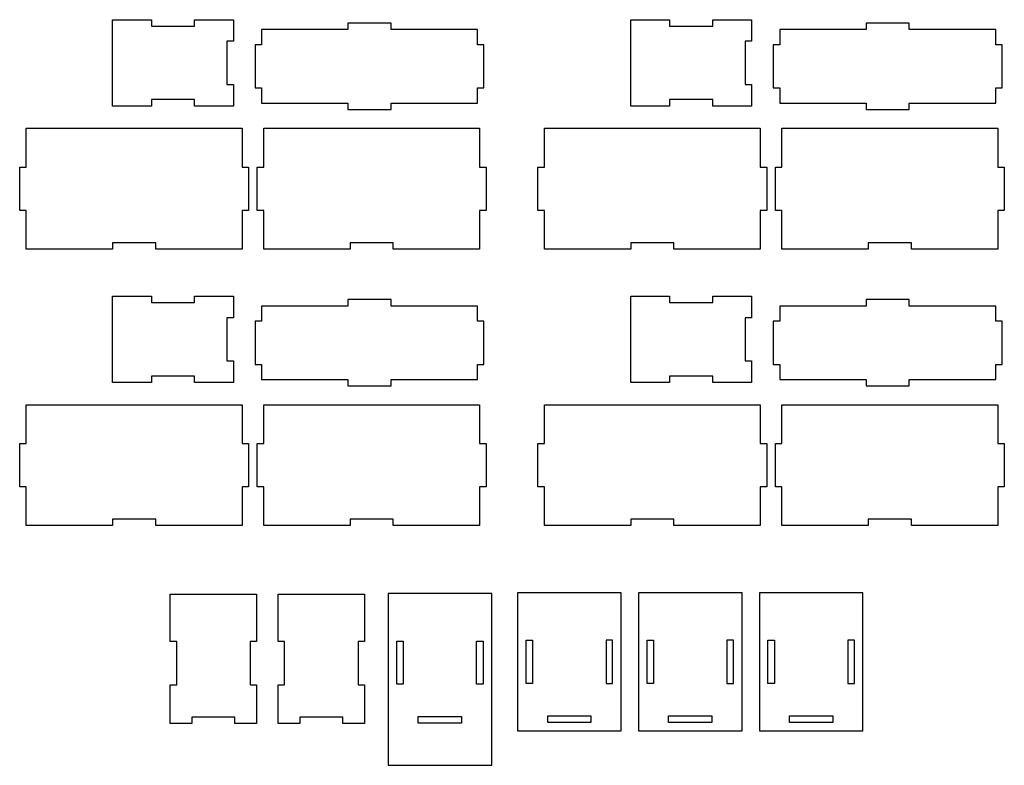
# Model space of a CAD drawing. Header units: centimetres. Extents: x -145 to 143, y -118 to 128.
# Tile 30 of 49: x 44 to 89, y -41 to -6. Entities that reach past the tile are written whole.
import ezdxf

# ---------------------------------------------------------------- set-up
doc = ezdxf.new("R2010")
doc.units = ezdxf.units.CM
doc.header["$MEASUREMENT"] = 0
doc.layers.add('Layer 1', color=7, linetype='Continuous')

msp = doc.modelspace()

# ---------------------------------------------------------------- linework, layer by layer
at = {"layer": 'Layer 1', "lineweight": 25}
for points, knots in [([(53.41847, -6.3297), (53.41847, -6.3297), (51.61847, -6.3297), (51.61847, -6.3297), (51.61847, -6.3297), (51.61847, -6.3297), (51.61847, -6.6297), (51.61847, -6.6297), (51.61847, -6.6297), (51.61847, -6.6297), (49.61847, -6.6297), (49.61847, -6.6297), (49.61847, -6.6297), (49.61847, -6.6297), (49.61847, -6.3297), (49.61847, -6.3297), (49.61847, -6.3297), (49.61847, -6.3297), (47.81847, -6.3297), (47.81847, -6.3297), (47.81847, -6.3297), (47.81847, -6.3297), (47.81847, -10.3297), (47.81847, -10.3297), (47.81847, -10.3297), (47.81847, -10.3297), (49.61847, -10.3297), (49.61847, -10.3297), (49.61847, -10.3297), (49.61847, -10.3297), (49.61847, -10.0297), (49.61847, -10.0297), (49.61847, -10.0297), (49.61847, -10.0297), (51.61847, -10.0297), (51.61847, -10.0297), (51.61847, -10.0297), (51.61847, -10.0297), (51.61847, -10.3297), (51.61847, -10.3297), (51.61847, -10.3297), (51.61847, -10.3297), (53.41847, -10.3297), (53.41847, -10.3297), (53.41847, -10.3297), (53.41847, -10.3297), (53.41847, -9.3297), (53.41847, -9.3297), (53.41847, -9.3297), (53.41847, -9.3297), (53.11847, -9.3297), (53.11847, -9.3297), (53.11847, -9.3297), (53.11847, -9.3297), (53.11847, -7.3297), (53.11847, -7.3297), (53.11847, -7.3297), (53.11847, -7.3297), (53.41847, -7.3297), (53.41847, -7.3297), (53.41847, -7.3297), (53.41847, -7.3297), (53.41847, -6.3297), (53.41847, -6.3297)], [0, 0, 0, 0, 0.05882353, 0.05882353, 0.05882353, 0.05882353, 0.11764706, 0.11764706, 0.11764706, 0.11764706, 0.17647059, 0.17647059, 0.17647059, 0.17647059, 0.23529412, 0.23529412, 0.23529412, 0.23529412, 0.29411765, 0.29411765, 0.29411765, 0.29411765, 0.35294118, 0.35294118, 0.35294118, 0.35294118, 0.41176471, 0.41176471, 0.41176471, 0.41176471, 0.47058824, 0.47058824, 0.47058824, 0.47058824, 0.52941176, 0.52941176, 0.52941176, 0.52941176, 0.58823529, 0.58823529, 0.58823529, 0.58823529, 0.64705882, 0.64705882, 0.64705882, 0.64705882, 0.70588235, 0.70588235, 0.70588235, 0.70588235, 0.76470588, 0.76470588, 0.76470588, 0.76470588, 0.82352941, 0.82352941, 0.82352941, 0.82352941, 0.88235294, 0.88235294, 0.88235294, 0.88235294, 1, 1, 1, 1]), ([(77.41847, -6.3297), (77.41847, -6.3297), (75.61847, -6.3297), (75.61847, -6.3297), (75.61847, -6.3297), (75.61847, -6.3297), (75.61847, -6.6297), (75.61847, -6.6297), (75.61847, -6.6297), (75.61847, -6.6297), (73.61847, -6.6297), (73.61847, -6.6297), (73.61847, -6.6297), (73.61847, -6.6297), (73.61847, -6.3297), (73.61847, -6.3297), (73.61847, -6.3297), (73.61847, -6.3297), (71.81847, -6.3297), (71.81847, -6.3297), (71.81847, -6.3297), (71.81847, -6.3297), (71.81847, -10.3297), (71.81847, -10.3297), (71.81847, -10.3297), (71.81847, -10.3297), (73.61847, -10.3297), (73.61847, -10.3297), (73.61847, -10.3297), (73.61847, -10.3297), (73.61847, -10.0297), (73.61847, -10.0297), (73.61847, -10.0297), (73.61847, -10.0297), (75.61847, -10.0297), (75.61847, -10.0297), (75.61847, -10.0297), (75.61847, -10.0297), (75.61847, -10.3297), (75.61847, -10.3297), (75.61847, -10.3297), (75.61847, -10.3297), (77.41847, -10.3297), (77.41847, -10.3297), (77.41847, -10.3297), (77.41847, -10.3297), (77.41847, -9.3297), (77.41847, -9.3297), (77.41847, -9.3297), (77.41847, -9.3297), (77.11847, -9.3297), (77.11847, -9.3297), (77.11847, -9.3297), (77.11847, -9.3297), (77.11847, -7.3297), (77.11847, -7.3297), (77.11847, -7.3297), (77.11847, -7.3297), (77.41847, -7.3297), (77.41847, -7.3297), (77.41847, -7.3297), (77.41847, -7.3297), (77.41847, -6.3297), (77.41847, -6.3297)], [0, 0, 0, 0, 0.05882353, 0.05882353, 0.05882353, 0.05882353, 0.11764706, 0.11764706, 0.11764706, 0.11764706, 0.17647059, 0.17647059, 0.17647059, 0.17647059, 0.23529412, 0.23529412, 0.23529412, 0.23529412, 0.29411765, 0.29411765, 0.29411765, 0.29411765, 0.35294118, 0.35294118, 0.35294118, 0.35294118, 0.41176471, 0.41176471, 0.41176471, 0.41176471, 0.47058824, 0.47058824, 0.47058824, 0.47058824, 0.52941176, 0.52941176, 0.52941176, 0.52941176, 0.58823529, 0.58823529, 0.58823529, 0.58823529, 0.64705882, 0.64705882, 0.64705882, 0.64705882, 0.70588235, 0.70588235, 0.70588235, 0.70588235, 0.76470588, 0.76470588, 0.76470588, 0.76470588, 0.82352941, 0.82352941, 0.82352941, 0.82352941, 0.88235294, 0.88235294, 0.88235294, 0.88235294, 1, 1, 1, 1]), ([(64.72047, -10.1887), (64.72047, -10.1887), (60.72047, -10.1887), (60.72047, -10.1887), (60.72047, -10.1887), (60.72047, -10.1887), (60.72047, -10.4887), (60.72047, -10.4887), (60.72047, -10.4887), (60.72047, -10.4887), (58.72047, -10.4887), (58.72047, -10.4887), (58.72047, -10.4887), (58.72047, -10.4887), (58.72047, -10.1887), (58.72047, -10.1887), (58.72047, -10.1887), (58.72047, -10.1887), (54.72047, -10.1887), (54.72047, -10.1887), (54.72047, -10.1887), (54.72047, -10.1887), (54.72047, -9.4887), (54.72047, -9.4887), (54.72047, -9.4887), (54.72047, -9.4887), (54.42047, -9.4887), (54.42047, -9.4887), (54.42047, -9.4887), (54.42047, -9.4887), (54.42047, -7.4887), (54.42047, -7.4887), (54.42047, -7.4887), (54.42047, -7.4887), (54.72047, -7.4887), (54.72047, -7.4887), (54.72047, -7.4887), (54.72047, -7.4887), (54.72047, -6.7887), (54.72047, -6.7887), (54.72047, -6.7887), (54.72047, -6.7887), (58.72047, -6.7887), (58.72047, -6.7887), (58.72047, -6.7887), (58.72047, -6.7887), (58.72047, -6.4887), (58.72047, -6.4887), (58.72047, -6.4887), (58.72047, -6.4887), (60.72047, -6.4887), (60.72047, -6.4887), (60.72047, -6.4887), (60.72047, -6.4887), (60.72047, -6.7887), (60.72047, -6.7887), (60.72047, -6.7887), (60.72047, -6.7887), (64.72047, -6.7887), (64.72047, -6.7887), (64.72047, -6.7887), (64.72047, -6.7887), (64.72047, -7.4887), (64.72047, -7.4887), (64.72047, -7.4887), (64.72047, -7.4887), (65.02047, -7.4887), (65.02047, -7.4887), (65.02047, -7.4887), (65.02047, -7.4887), (65.02047, -9.4887), (65.02047, -9.4887), (65.02047, -9.4887), (65.02047, -9.4887), (64.72047, -9.4887), (64.72047, -9.4887), (64.72047, -9.4887), (64.72047, -9.4887), (64.72047, -10.1887), (64.72047, -10.1887)], [0, 0, 0, 0, 0.04761905, 0.04761905, 0.04761905, 0.04761905, 0.0952381, 0.0952381, 0.0952381, 0.0952381, 0.14285714, 0.14285714, 0.14285714, 0.14285714, 0.19047619, 0.19047619, 0.19047619, 0.19047619, 0.23809524, 0.23809524, 0.23809524, 0.23809524, 0.28571429, 0.28571429, 0.28571429, 0.28571429, 0.33333333, 0.33333333, 0.33333333, 0.33333333, 0.38095238, 0.38095238, 0.38095238, 0.38095238, 0.42857143, 0.42857143, 0.42857143, 0.42857143, 0.47619048, 0.47619048, 0.47619048, 0.47619048, 0.52380952, 0.52380952, 0.52380952, 0.52380952, 0.57142857, 0.57142857, 0.57142857, 0.57142857, 0.61904762, 0.61904762, 0.61904762, 0.61904762, 0.66666667, 0.66666667, 0.66666667, 0.66666667, 0.71428571, 0.71428571, 0.71428571, 0.71428571, 0.76190476, 0.76190476, 0.76190476, 0.76190476, 0.80952381, 0.80952381, 0.80952381, 0.80952381, 0.85714286, 0.85714286, 0.85714286, 0.85714286, 0.9047619, 0.9047619, 0.9047619, 0.9047619, 1, 1, 1, 1]), ([(88.72047, -10.1887), (88.72047, -10.1887), (84.72047, -10.1887), (84.72047, -10.1887), (84.72047, -10.1887), (84.72047, -10.1887), (84.72047, -10.4887), (84.72047, -10.4887), (84.72047, -10.4887), (84.72047, -10.4887), (82.72047, -10.4887), (82.72047, -10.4887), (82.72047, -10.4887), (82.72047, -10.4887), (82.72047, -10.1887), (82.72047, -10.1887), (82.72047, -10.1887), (82.72047, -10.1887), (78.72047, -10.1887), (78.72047, -10.1887), (78.72047, -10.1887), (78.72047, -10.1887), (78.72047, -9.4887), (78.72047, -9.4887), (78.72047, -9.4887), (78.72047, -9.4887), (78.42047, -9.4887), (78.42047, -9.4887), (78.42047, -9.4887), (78.42047, -9.4887), (78.42047, -7.4887), (78.42047, -7.4887), (78.42047, -7.4887), (78.42047, -7.4887), (78.72047, -7.4887), (78.72047, -7.4887), (78.72047, -7.4887), (78.72047, -7.4887), (78.72047, -6.7887), (78.72047, -6.7887), (78.72047, -6.7887), (78.72047, -6.7887), (82.72047, -6.7887), (82.72047, -6.7887), (82.72047, -6.7887), (82.72047, -6.7887), (82.72047, -6.4887), (82.72047, -6.4887), (82.72047, -6.4887), (82.72047, -6.4887), (84.72047, -6.4887), (84.72047, -6.4887), (84.72047, -6.4887), (84.72047, -6.4887), (84.72047, -6.7887), (84.72047, -6.7887), (84.72047, -6.7887), (84.72047, -6.7887), (88.72047, -6.7887), (88.72047, -6.7887), (88.72047, -6.7887), (88.72047, -6.7887), (88.72047, -7.4887), (88.72047, -7.4887), (88.72047, -7.4887), (88.72047, -7.4887), (89.02047, -7.4887), (89.02047, -7.4887), (89.02047, -7.4887), (89.02047, -7.4887), (89.02047, -9.4887), (89.02047, -9.4887), (89.02047, -9.4887), (89.02047, -9.4887), (88.72047, -9.4887), (88.72047, -9.4887), (88.72047, -9.4887), (88.72047, -9.4887), (88.72047, -10.1887), (88.72047, -10.1887)], [0, 0, 0, 0, 0.04761905, 0.04761905, 0.04761905, 0.04761905, 0.0952381, 0.0952381, 0.0952381, 0.0952381, 0.14285714, 0.14285714, 0.14285714, 0.14285714, 0.19047619, 0.19047619, 0.19047619, 0.19047619, 0.23809524, 0.23809524, 0.23809524, 0.23809524, 0.28571429, 0.28571429, 0.28571429, 0.28571429, 0.33333333, 0.33333333, 0.33333333, 0.33333333, 0.38095238, 0.38095238, 0.38095238, 0.38095238, 0.42857143, 0.42857143, 0.42857143, 0.42857143, 0.47619048, 0.47619048, 0.47619048, 0.47619048, 0.52380952, 0.52380952, 0.52380952, 0.52380952, 0.57142857, 0.57142857, 0.57142857, 0.57142857, 0.61904762, 0.61904762, 0.61904762, 0.61904762, 0.66666667, 0.66666667, 0.66666667, 0.66666667, 0.71428571, 0.71428571, 0.71428571, 0.71428571, 0.76190476, 0.76190476, 0.76190476, 0.76190476, 0.80952381, 0.80952381, 0.80952381, 0.80952381, 0.85714286, 0.85714286, 0.85714286, 0.85714286, 0.9047619, 0.9047619, 0.9047619, 0.9047619, 1, 1, 1, 1]), ([(53.81947, -16.9567), (53.81947, -16.9567), (53.81947, -15.1567), (53.81947, -15.1567), (53.81947, -15.1567), (53.81947, -15.1567), (54.11947, -15.1567), (54.11947, -15.1567), (54.11947, -15.1567), (54.11947, -15.1567), (54.11947, -13.1567), (54.11947, -13.1567), (54.11947, -13.1567), (54.11947, -13.1567), (53.81947, -13.1567), (53.81947, -13.1567), (53.81947, -13.1567), (53.81947, -13.1567), (53.81947, -11.3567), (53.81947, -11.3567), (53.81947, -11.3567), (53.81947, -11.3567), (43.81947, -11.3567), (43.81947, -11.3567), (43.81947, -11.3567), (43.81947, -11.3567), (43.81947, -13.1567), (43.81947, -13.1567), (43.81947, -13.1567), (43.81947, -13.1567), (43.51947, -13.1567), (43.51947, -13.1567), (43.51947, -13.1567), (43.51947, -13.1567), (43.51947, -15.1567), (43.51947, -15.1567), (43.51947, -15.1567), (43.51947, -15.1567), (43.81947, -15.1567), (43.81947, -15.1567), (43.81947, -15.1567), (43.81947, -15.1567), (43.81947, -16.9567), (43.81947, -16.9567), (43.81947, -16.9567), (43.81947, -16.9567), (47.81947, -16.9567), (47.81947, -16.9567), (47.81947, -16.9567), (47.81947, -16.9567), (47.81947, -16.6567), (47.81947, -16.6567), (47.81947, -16.6567), (47.81947, -16.6567), (49.81947, -16.6567), (49.81947, -16.6567), (49.81947, -16.6567), (49.81947, -16.6567), (49.81947, -16.9567), (49.81947, -16.9567), (49.81947, -16.9567), (49.81947, -16.9567), (53.81947, -16.9567), (53.81947, -16.9567)], [0, 0, 0, 0, 0.05882353, 0.05882353, 0.05882353, 0.05882353, 0.11764706, 0.11764706, 0.11764706, 0.11764706, 0.17647059, 0.17647059, 0.17647059, 0.17647059, 0.23529412, 0.23529412, 0.23529412, 0.23529412, 0.29411765, 0.29411765, 0.29411765, 0.29411765, 0.35294118, 0.35294118, 0.35294118, 0.35294118, 0.41176471, 0.41176471, 0.41176471, 0.41176471, 0.47058824, 0.47058824, 0.47058824, 0.47058824, 0.52941176, 0.52941176, 0.52941176, 0.52941176, 0.58823529, 0.58823529, 0.58823529, 0.58823529, 0.64705882, 0.64705882, 0.64705882, 0.64705882, 0.70588235, 0.70588235, 0.70588235, 0.70588235, 0.76470588, 0.76470588, 0.76470588, 0.76470588, 0.82352941, 0.82352941, 0.82352941, 0.82352941, 0.88235294, 0.88235294, 0.88235294, 0.88235294, 1, 1, 1, 1]), ([(64.81947, -16.9567), (64.81947, -16.9567), (64.81947, -15.1567), (64.81947, -15.1567), (64.81947, -15.1567), (64.81947, -15.1567), (65.11947, -15.1567), (65.11947, -15.1567), (65.11947, -15.1567), (65.11947, -15.1567), (65.11947, -13.1567), (65.11947, -13.1567), (65.11947, -13.1567), (65.11947, -13.1567), (64.81947, -13.1567), (64.81947, -13.1567), (64.81947, -13.1567), (64.81947, -13.1567), (64.81947, -11.3567), (64.81947, -11.3567), (64.81947, -11.3567), (64.81947, -11.3567), (54.81947, -11.3567), (54.81947, -11.3567), (54.81947, -11.3567), (54.81947, -11.3567), (54.81947, -13.1567), (54.81947, -13.1567), (54.81947, -13.1567), (54.81947, -13.1567), (54.51947, -13.1567), (54.51947, -13.1567), (54.51947, -13.1567), (54.51947, -13.1567), (54.51947, -15.1567), (54.51947, -15.1567), (54.51947, -15.1567), (54.51947, -15.1567), (54.81947, -15.1567), (54.81947, -15.1567), (54.81947, -15.1567), (54.81947, -15.1567), (54.81947, -16.9567), (54.81947, -16.9567), (54.81947, -16.9567), (54.81947, -16.9567), (58.81947, -16.9567), (58.81947, -16.9567), (58.81947, -16.9567), (58.81947, -16.9567), (58.81947, -16.6567), (58.81947, -16.6567), (58.81947, -16.6567), (58.81947, -16.6567), (60.81947, -16.6567), (60.81947, -16.6567), (60.81947, -16.6567), (60.81947, -16.6567), (60.81947, -16.9567), (60.81947, -16.9567), (60.81947, -16.9567), (60.81947, -16.9567), (64.81947, -16.9567), (64.81947, -16.9567)], [0, 0, 0, 0, 0.05882353, 0.05882353, 0.05882353, 0.05882353, 0.11764706, 0.11764706, 0.11764706, 0.11764706, 0.17647059, 0.17647059, 0.17647059, 0.17647059, 0.23529412, 0.23529412, 0.23529412, 0.23529412, 0.29411765, 0.29411765, 0.29411765, 0.29411765, 0.35294118, 0.35294118, 0.35294118, 0.35294118, 0.41176471, 0.41176471, 0.41176471, 0.41176471, 0.47058824, 0.47058824, 0.47058824, 0.47058824, 0.52941176, 0.52941176, 0.52941176, 0.52941176, 0.58823529, 0.58823529, 0.58823529, 0.58823529, 0.64705882, 0.64705882, 0.64705882, 0.64705882, 0.70588235, 0.70588235, 0.70588235, 0.70588235, 0.76470588, 0.76470588, 0.76470588, 0.76470588, 0.82352941, 0.82352941, 0.82352941, 0.82352941, 0.88235294, 0.88235294, 0.88235294, 0.88235294, 1, 1, 1, 1]), ([(77.81947, -16.9567), (77.81947, -16.9567), (77.81947, -15.1567), (77.81947, -15.1567), (77.81947, -15.1567), (77.81947, -15.1567), (78.11947, -15.1567), (78.11947, -15.1567), (78.11947, -15.1567), (78.11947, -15.1567), (78.11947, -13.1567), (78.11947, -13.1567), (78.11947, -13.1567), (78.11947, -13.1567), (77.81947, -13.1567), (77.81947, -13.1567), (77.81947, -13.1567), (77.81947, -13.1567), (77.81947, -11.3567), (77.81947, -11.3567), (77.81947, -11.3567), (77.81947, -11.3567), (67.81947, -11.3567), (67.81947, -11.3567), (67.81947, -11.3567), (67.81947, -11.3567), (67.81947, -13.1567), (67.81947, -13.1567), (67.81947, -13.1567), (67.81947, -13.1567), (67.51947, -13.1567), (67.51947, -13.1567), (67.51947, -13.1567), (67.51947, -13.1567), (67.51947, -15.1567), (67.51947, -15.1567), (67.51947, -15.1567), (67.51947, -15.1567), (67.81947, -15.1567), (67.81947, -15.1567), (67.81947, -15.1567), (67.81947, -15.1567), (67.81947, -16.9567), (67.81947, -16.9567), (67.81947, -16.9567), (67.81947, -16.9567), (71.81947, -16.9567), (71.81947, -16.9567), (71.81947, -16.9567), (71.81947, -16.9567), (71.81947, -16.6567), (71.81947, -16.6567), (71.81947, -16.6567), (71.81947, -16.6567), (73.81947, -16.6567), (73.81947, -16.6567), (73.81947, -16.6567), (73.81947, -16.6567), (73.81947, -16.9567), (73.81947, -16.9567), (73.81947, -16.9567), (73.81947, -16.9567), (77.81947, -16.9567), (77.81947, -16.9567)], [0, 0, 0, 0, 0.05882353, 0.05882353, 0.05882353, 0.05882353, 0.11764706, 0.11764706, 0.11764706, 0.11764706, 0.17647059, 0.17647059, 0.17647059, 0.17647059, 0.23529412, 0.23529412, 0.23529412, 0.23529412, 0.29411765, 0.29411765, 0.29411765, 0.29411765, 0.35294118, 0.35294118, 0.35294118, 0.35294118, 0.41176471, 0.41176471, 0.41176471, 0.41176471, 0.47058824, 0.47058824, 0.47058824, 0.47058824, 0.52941176, 0.52941176, 0.52941176, 0.52941176, 0.58823529, 0.58823529, 0.58823529, 0.58823529, 0.64705882, 0.64705882, 0.64705882, 0.64705882, 0.70588235, 0.70588235, 0.70588235, 0.70588235, 0.76470588, 0.76470588, 0.76470588, 0.76470588, 0.82352941, 0.82352941, 0.82352941, 0.82352941, 0.88235294, 0.88235294, 0.88235294, 0.88235294, 1, 1, 1, 1]), ([(88.81947, -16.9567), (88.81947, -16.9567), (88.81947, -15.1567), (88.81947, -15.1567), (88.81947, -15.1567), (88.81947, -15.1567), (89.11947, -15.1567), (89.11947, -15.1567), (89.11947, -15.1567), (89.11947, -15.1567), (89.11947, -13.1567), (89.11947, -13.1567), (89.11947, -13.1567), (89.11947, -13.1567), (88.81947, -13.1567), (88.81947, -13.1567), (88.81947, -13.1567), (88.81947, -13.1567), (88.81947, -11.3567), (88.81947, -11.3567), (88.81947, -11.3567), (88.81947, -11.3567), (78.81947, -11.3567), (78.81947, -11.3567), (78.81947, -11.3567), (78.81947, -11.3567), (78.81947, -13.1567), (78.81947, -13.1567), (78.81947, -13.1567), (78.81947, -13.1567), (78.51947, -13.1567), (78.51947, -13.1567), (78.51947, -13.1567), (78.51947, -13.1567), (78.51947, -15.1567), (78.51947, -15.1567), (78.51947, -15.1567), (78.51947, -15.1567), (78.81947, -15.1567), (78.81947, -15.1567), (78.81947, -15.1567), (78.81947, -15.1567), (78.81947, -16.9567), (78.81947, -16.9567), (78.81947, -16.9567), (78.81947, -16.9567), (82.81947, -16.9567), (82.81947, -16.9567), (82.81947, -16.9567), (82.81947, -16.9567), (82.81947, -16.6567), (82.81947, -16.6567), (82.81947, -16.6567), (82.81947, -16.6567), (84.81947, -16.6567), (84.81947, -16.6567), (84.81947, -16.6567), (84.81947, -16.6567), (84.81947, -16.9567), (84.81947, -16.9567), (84.81947, -16.9567), (84.81947, -16.9567), (88.81947, -16.9567), (88.81947, -16.9567)], [0, 0, 0, 0, 0.05882353, 0.05882353, 0.05882353, 0.05882353, 0.11764706, 0.11764706, 0.11764706, 0.11764706, 0.17647059, 0.17647059, 0.17647059, 0.17647059, 0.23529412, 0.23529412, 0.23529412, 0.23529412, 0.29411765, 0.29411765, 0.29411765, 0.29411765, 0.35294118, 0.35294118, 0.35294118, 0.35294118, 0.41176471, 0.41176471, 0.41176471, 0.41176471, 0.47058824, 0.47058824, 0.47058824, 0.47058824, 0.52941176, 0.52941176, 0.52941176, 0.52941176, 0.58823529, 0.58823529, 0.58823529, 0.58823529, 0.64705882, 0.64705882, 0.64705882, 0.64705882, 0.70588235, 0.70588235, 0.70588235, 0.70588235, 0.76470588, 0.76470588, 0.76470588, 0.76470588, 0.82352941, 0.82352941, 0.82352941, 0.82352941, 0.88235294, 0.88235294, 0.88235294, 0.88235294, 1, 1, 1, 1]), ([(53.41847, -19.1297), (53.41847, -19.1297), (51.61847, -19.1297), (51.61847, -19.1297), (51.61847, -19.1297), (51.61847, -19.1297), (51.61847, -19.4297), (51.61847, -19.4297), (51.61847, -19.4297), (51.61847, -19.4297), (49.61847, -19.4297), (49.61847, -19.4297), (49.61847, -19.4297), (49.61847, -19.4297), (49.61847, -19.1297), (49.61847, -19.1297), (49.61847, -19.1297), (49.61847, -19.1297), (47.81847, -19.1297), (47.81847, -19.1297), (47.81847, -19.1297), (47.81847, -19.1297), (47.81847, -23.1297), (47.81847, -23.1297), (47.81847, -23.1297), (47.81847, -23.1297), (49.61847, -23.1297), (49.61847, -23.1297), (49.61847, -23.1297), (49.61847, -23.1297), (49.61847, -22.8297), (49.61847, -22.8297), (49.61847, -22.8297), (49.61847, -22.8297), (51.61847, -22.8297), (51.61847, -22.8297), (51.61847, -22.8297), (51.61847, -22.8297), (51.61847, -23.1297), (51.61847, -23.1297), (51.61847, -23.1297), (51.61847, -23.1297), (53.41847, -23.1297), (53.41847, -23.1297), (53.41847, -23.1297), (53.41847, -23.1297), (53.41847, -22.1297), (53.41847, -22.1297), (53.41847, -22.1297), (53.41847, -22.1297), (53.11847, -22.1297), (53.11847, -22.1297), (53.11847, -22.1297), (53.11847, -22.1297), (53.11847, -20.1297), (53.11847, -20.1297), (53.11847, -20.1297), (53.11847, -20.1297), (53.41847, -20.1297), (53.41847, -20.1297), (53.41847, -20.1297), (53.41847, -20.1297), (53.41847, -19.1297), (53.41847, -19.1297)], [0, 0, 0, 0, 0.05882353, 0.05882353, 0.05882353, 0.05882353, 0.11764706, 0.11764706, 0.11764706, 0.11764706, 0.17647059, 0.17647059, 0.17647059, 0.17647059, 0.23529412, 0.23529412, 0.23529412, 0.23529412, 0.29411765, 0.29411765, 0.29411765, 0.29411765, 0.35294118, 0.35294118, 0.35294118, 0.35294118, 0.41176471, 0.41176471, 0.41176471, 0.41176471, 0.47058824, 0.47058824, 0.47058824, 0.47058824, 0.52941176, 0.52941176, 0.52941176, 0.52941176, 0.58823529, 0.58823529, 0.58823529, 0.58823529, 0.64705882, 0.64705882, 0.64705882, 0.64705882, 0.70588235, 0.70588235, 0.70588235, 0.70588235, 0.76470588, 0.76470588, 0.76470588, 0.76470588, 0.82352941, 0.82352941, 0.82352941, 0.82352941, 0.88235294, 0.88235294, 0.88235294, 0.88235294, 1, 1, 1, 1]), ([(77.41847, -19.1297), (77.41847, -19.1297), (75.61847, -19.1297), (75.61847, -19.1297), (75.61847, -19.1297), (75.61847, -19.1297), (75.61847, -19.4297), (75.61847, -19.4297), (75.61847, -19.4297), (75.61847, -19.4297), (73.61847, -19.4297), (73.61847, -19.4297), (73.61847, -19.4297), (73.61847, -19.4297), (73.61847, -19.1297), (73.61847, -19.1297), (73.61847, -19.1297), (73.61847, -19.1297), (71.81847, -19.1297), (71.81847, -19.1297), (71.81847, -19.1297), (71.81847, -19.1297), (71.81847, -23.1297), (71.81847, -23.1297), (71.81847, -23.1297), (71.81847, -23.1297), (73.61847, -23.1297), (73.61847, -23.1297), (73.61847, -23.1297), (73.61847, -23.1297), (73.61847, -22.8297), (73.61847, -22.8297), (73.61847, -22.8297), (73.61847, -22.8297), (75.61847, -22.8297), (75.61847, -22.8297), (75.61847, -22.8297), (75.61847, -22.8297), (75.61847, -23.1297), (75.61847, -23.1297), (75.61847, -23.1297), (75.61847, -23.1297), (77.41847, -23.1297), (77.41847, -23.1297), (77.41847, -23.1297), (77.41847, -23.1297), (77.41847, -22.1297), (77.41847, -22.1297), (77.41847, -22.1297), (77.41847, -22.1297), (77.11847, -22.1297), (77.11847, -22.1297), (77.11847, -22.1297), (77.11847, -22.1297), (77.11847, -20.1297), (77.11847, -20.1297), (77.11847, -20.1297), (77.11847, -20.1297), (77.41847, -20.1297), (77.41847, -20.1297), (77.41847, -20.1297), (77.41847, -20.1297), (77.41847, -19.1297), (77.41847, -19.1297)], [0, 0, 0, 0, 0.05882353, 0.05882353, 0.05882353, 0.05882353, 0.11764706, 0.11764706, 0.11764706, 0.11764706, 0.17647059, 0.17647059, 0.17647059, 0.17647059, 0.23529412, 0.23529412, 0.23529412, 0.23529412, 0.29411765, 0.29411765, 0.29411765, 0.29411765, 0.35294118, 0.35294118, 0.35294118, 0.35294118, 0.41176471, 0.41176471, 0.41176471, 0.41176471, 0.47058824, 0.47058824, 0.47058824, 0.47058824, 0.52941176, 0.52941176, 0.52941176, 0.52941176, 0.58823529, 0.58823529, 0.58823529, 0.58823529, 0.64705882, 0.64705882, 0.64705882, 0.64705882, 0.70588235, 0.70588235, 0.70588235, 0.70588235, 0.76470588, 0.76470588, 0.76470588, 0.76470588, 0.82352941, 0.82352941, 0.82352941, 0.82352941, 0.88235294, 0.88235294, 0.88235294, 0.88235294, 1, 1, 1, 1]), ([(64.72047, -22.9887), (64.72047, -22.9887), (60.72047, -22.9887), (60.72047, -22.9887), (60.72047, -22.9887), (60.72047, -22.9887), (60.72047, -23.2887), (60.72047, -23.2887), (60.72047, -23.2887), (60.72047, -23.2887), (58.72047, -23.2887), (58.72047, -23.2887), (58.72047, -23.2887), (58.72047, -23.2887), (58.72047, -22.9887), (58.72047, -22.9887), (58.72047, -22.9887), (58.72047, -22.9887), (54.72047, -22.9887), (54.72047, -22.9887), (54.72047, -22.9887), (54.72047, -22.9887), (54.72047, -22.2887), (54.72047, -22.2887), (54.72047, -22.2887), (54.72047, -22.2887), (54.42047, -22.2887), (54.42047, -22.2887), (54.42047, -22.2887), (54.42047, -22.2887), (54.42047, -20.2887), (54.42047, -20.2887), (54.42047, -20.2887), (54.42047, -20.2887), (54.72047, -20.2887), (54.72047, -20.2887), (54.72047, -20.2887), (54.72047, -20.2887), (54.72047, -19.5887), (54.72047, -19.5887), (54.72047, -19.5887), (54.72047, -19.5887), (58.72047, -19.5887), (58.72047, -19.5887), (58.72047, -19.5887), (58.72047, -19.5887), (58.72047, -19.2887), (58.72047, -19.2887), (58.72047, -19.2887), (58.72047, -19.2887), (60.72047, -19.2887), (60.72047, -19.2887), (60.72047, -19.2887), (60.72047, -19.2887), (60.72047, -19.5887), (60.72047, -19.5887), (60.72047, -19.5887), (60.72047, -19.5887), (64.72047, -19.5887), (64.72047, -19.5887), (64.72047, -19.5887), (64.72047, -19.5887), (64.72047, -20.2887), (64.72047, -20.2887), (64.72047, -20.2887), (64.72047, -20.2887), (65.02047, -20.2887), (65.02047, -20.2887), (65.02047, -20.2887), (65.02047, -20.2887), (65.02047, -22.2887), (65.02047, -22.2887), (65.02047, -22.2887), (65.02047, -22.2887), (64.72047, -22.2887), (64.72047, -22.2887), (64.72047, -22.2887), (64.72047, -22.2887), (64.72047, -22.9887), (64.72047, -22.9887)], [0, 0, 0, 0, 0.04761905, 0.04761905, 0.04761905, 0.04761905, 0.0952381, 0.0952381, 0.0952381, 0.0952381, 0.14285714, 0.14285714, 0.14285714, 0.14285714, 0.19047619, 0.19047619, 0.19047619, 0.19047619, 0.23809524, 0.23809524, 0.23809524, 0.23809524, 0.28571429, 0.28571429, 0.28571429, 0.28571429, 0.33333333, 0.33333333, 0.33333333, 0.33333333, 0.38095238, 0.38095238, 0.38095238, 0.38095238, 0.42857143, 0.42857143, 0.42857143, 0.42857143, 0.47619048, 0.47619048, 0.47619048, 0.47619048, 0.52380952, 0.52380952, 0.52380952, 0.52380952, 0.57142857, 0.57142857, 0.57142857, 0.57142857, 0.61904762, 0.61904762, 0.61904762, 0.61904762, 0.66666667, 0.66666667, 0.66666667, 0.66666667, 0.71428571, 0.71428571, 0.71428571, 0.71428571, 0.76190476, 0.76190476, 0.76190476, 0.76190476, 0.80952381, 0.80952381, 0.80952381, 0.80952381, 0.85714286, 0.85714286, 0.85714286, 0.85714286, 0.9047619, 0.9047619, 0.9047619, 0.9047619, 1, 1, 1, 1]), ([(88.72047, -22.9887), (88.72047, -22.9887), (84.72047, -22.9887), (84.72047, -22.9887), (84.72047, -22.9887), (84.72047, -22.9887), (84.72047, -23.2887), (84.72047, -23.2887), (84.72047, -23.2887), (84.72047, -23.2887), (82.72047, -23.2887), (82.72047, -23.2887), (82.72047, -23.2887), (82.72047, -23.2887), (82.72047, -22.9887), (82.72047, -22.9887), (82.72047, -22.9887), (82.72047, -22.9887), (78.72047, -22.9887), (78.72047, -22.9887), (78.72047, -22.9887), (78.72047, -22.9887), (78.72047, -22.2887), (78.72047, -22.2887), (78.72047, -22.2887), (78.72047, -22.2887), (78.42047, -22.2887), (78.42047, -22.2887), (78.42047, -22.2887), (78.42047, -22.2887), (78.42047, -20.2887), (78.42047, -20.2887), (78.42047, -20.2887), (78.42047, -20.2887), (78.72047, -20.2887), (78.72047, -20.2887), (78.72047, -20.2887), (78.72047, -20.2887), (78.72047, -19.5887), (78.72047, -19.5887), (78.72047, -19.5887), (78.72047, -19.5887), (82.72047, -19.5887), (82.72047, -19.5887), (82.72047, -19.5887), (82.72047, -19.5887), (82.72047, -19.2887), (82.72047, -19.2887), (82.72047, -19.2887), (82.72047, -19.2887), (84.72047, -19.2887), (84.72047, -19.2887), (84.72047, -19.2887), (84.72047, -19.2887), (84.72047, -19.5887), (84.72047, -19.5887), (84.72047, -19.5887), (84.72047, -19.5887), (88.72047, -19.5887), (88.72047, -19.5887), (88.72047, -19.5887), (88.72047, -19.5887), (88.72047, -20.2887), (88.72047, -20.2887), (88.72047, -20.2887), (88.72047, -20.2887), (89.02047, -20.2887), (89.02047, -20.2887), (89.02047, -20.2887), (89.02047, -20.2887), (89.02047, -22.2887), (89.02047, -22.2887), (89.02047, -22.2887), (89.02047, -22.2887), (88.72047, -22.2887), (88.72047, -22.2887), (88.72047, -22.2887), (88.72047, -22.2887), (88.72047, -22.9887), (88.72047, -22.9887)], [0, 0, 0, 0, 0.04761905, 0.04761905, 0.04761905, 0.04761905, 0.0952381, 0.0952381, 0.0952381, 0.0952381, 0.14285714, 0.14285714, 0.14285714, 0.14285714, 0.19047619, 0.19047619, 0.19047619, 0.19047619, 0.23809524, 0.23809524, 0.23809524, 0.23809524, 0.28571429, 0.28571429, 0.28571429, 0.28571429, 0.33333333, 0.33333333, 0.33333333, 0.33333333, 0.38095238, 0.38095238, 0.38095238, 0.38095238, 0.42857143, 0.42857143, 0.42857143, 0.42857143, 0.47619048, 0.47619048, 0.47619048, 0.47619048, 0.52380952, 0.52380952, 0.52380952, 0.52380952, 0.57142857, 0.57142857, 0.57142857, 0.57142857, 0.61904762, 0.61904762, 0.61904762, 0.61904762, 0.66666667, 0.66666667, 0.66666667, 0.66666667, 0.71428571, 0.71428571, 0.71428571, 0.71428571, 0.76190476, 0.76190476, 0.76190476, 0.76190476, 0.80952381, 0.80952381, 0.80952381, 0.80952381, 0.85714286, 0.85714286, 0.85714286, 0.85714286, 0.9047619, 0.9047619, 0.9047619, 0.9047619, 1, 1, 1, 1]), ([(53.81947, -29.7567), (53.81947, -29.7567), (53.81947, -27.9567), (53.81947, -27.9567), (53.81947, -27.9567), (53.81947, -27.9567), (54.11947, -27.9567), (54.11947, -27.9567), (54.11947, -27.9567), (54.11947, -27.9567), (54.11947, -25.9567), (54.11947, -25.9567), (54.11947, -25.9567), (54.11947, -25.9567), (53.81947, -25.9567), (53.81947, -25.9567), (53.81947, -25.9567), (53.81947, -25.9567), (53.81947, -24.1567), (53.81947, -24.1567), (53.81947, -24.1567), (53.81947, -24.1567), (43.81947, -24.1567), (43.81947, -24.1567), (43.81947, -24.1567), (43.81947, -24.1567), (43.81947, -25.9567), (43.81947, -25.9567), (43.81947, -25.9567), (43.81947, -25.9567), (43.51947, -25.9567), (43.51947, -25.9567), (43.51947, -25.9567), (43.51947, -25.9567), (43.51947, -27.9567), (43.51947, -27.9567), (43.51947, -27.9567), (43.51947, -27.9567), (43.81947, -27.9567), (43.81947, -27.9567), (43.81947, -27.9567), (43.81947, -27.9567), (43.81947, -29.7567), (43.81947, -29.7567), (43.81947, -29.7567), (43.81947, -29.7567), (47.81947, -29.7567), (47.81947, -29.7567), (47.81947, -29.7567), (47.81947, -29.7567), (47.81947, -29.4567), (47.81947, -29.4567), (47.81947, -29.4567), (47.81947, -29.4567), (49.81947, -29.4567), (49.81947, -29.4567), (49.81947, -29.4567), (49.81947, -29.4567), (49.81947, -29.7567), (49.81947, -29.7567), (49.81947, -29.7567), (49.81947, -29.7567), (53.81947, -29.7567), (53.81947, -29.7567)], [0, 0, 0, 0, 0.05882353, 0.05882353, 0.05882353, 0.05882353, 0.11764706, 0.11764706, 0.11764706, 0.11764706, 0.17647059, 0.17647059, 0.17647059, 0.17647059, 0.23529412, 0.23529412, 0.23529412, 0.23529412, 0.29411765, 0.29411765, 0.29411765, 0.29411765, 0.35294118, 0.35294118, 0.35294118, 0.35294118, 0.41176471, 0.41176471, 0.41176471, 0.41176471, 0.47058824, 0.47058824, 0.47058824, 0.47058824, 0.52941176, 0.52941176, 0.52941176, 0.52941176, 0.58823529, 0.58823529, 0.58823529, 0.58823529, 0.64705882, 0.64705882, 0.64705882, 0.64705882, 0.70588235, 0.70588235, 0.70588235, 0.70588235, 0.76470588, 0.76470588, 0.76470588, 0.76470588, 0.82352941, 0.82352941, 0.82352941, 0.82352941, 0.88235294, 0.88235294, 0.88235294, 0.88235294, 1, 1, 1, 1]), ([(64.81947, -29.7567), (64.81947, -29.7567), (64.81947, -27.9567), (64.81947, -27.9567), (64.81947, -27.9567), (64.81947, -27.9567), (65.11947, -27.9567), (65.11947, -27.9567), (65.11947, -27.9567), (65.11947, -27.9567), (65.11947, -25.9567), (65.11947, -25.9567), (65.11947, -25.9567), (65.11947, -25.9567), (64.81947, -25.9567), (64.81947, -25.9567), (64.81947, -25.9567), (64.81947, -25.9567), (64.81947, -24.1567), (64.81947, -24.1567), (64.81947, -24.1567), (64.81947, -24.1567), (54.81947, -24.1567), (54.81947, -24.1567), (54.81947, -24.1567), (54.81947, -24.1567), (54.81947, -25.9567), (54.81947, -25.9567), (54.81947, -25.9567), (54.81947, -25.9567), (54.51947, -25.9567), (54.51947, -25.9567), (54.51947, -25.9567), (54.51947, -25.9567), (54.51947, -27.9567), (54.51947, -27.9567), (54.51947, -27.9567), (54.51947, -27.9567), (54.81947, -27.9567), (54.81947, -27.9567), (54.81947, -27.9567), (54.81947, -27.9567), (54.81947, -29.7567), (54.81947, -29.7567), (54.81947, -29.7567), (54.81947, -29.7567), (58.81947, -29.7567), (58.81947, -29.7567), (58.81947, -29.7567), (58.81947, -29.7567), (58.81947, -29.4567), (58.81947, -29.4567), (58.81947, -29.4567), (58.81947, -29.4567), (60.81947, -29.4567), (60.81947, -29.4567), (60.81947, -29.4567), (60.81947, -29.4567), (60.81947, -29.7567), (60.81947, -29.7567), (60.81947, -29.7567), (60.81947, -29.7567), (64.81947, -29.7567), (64.81947, -29.7567)], [0, 0, 0, 0, 0.05882353, 0.05882353, 0.05882353, 0.05882353, 0.11764706, 0.11764706, 0.11764706, 0.11764706, 0.17647059, 0.17647059, 0.17647059, 0.17647059, 0.23529412, 0.23529412, 0.23529412, 0.23529412, 0.29411765, 0.29411765, 0.29411765, 0.29411765, 0.35294118, 0.35294118, 0.35294118, 0.35294118, 0.41176471, 0.41176471, 0.41176471, 0.41176471, 0.47058824, 0.47058824, 0.47058824, 0.47058824, 0.52941176, 0.52941176, 0.52941176, 0.52941176, 0.58823529, 0.58823529, 0.58823529, 0.58823529, 0.64705882, 0.64705882, 0.64705882, 0.64705882, 0.70588235, 0.70588235, 0.70588235, 0.70588235, 0.76470588, 0.76470588, 0.76470588, 0.76470588, 0.82352941, 0.82352941, 0.82352941, 0.82352941, 0.88235294, 0.88235294, 0.88235294, 0.88235294, 1, 1, 1, 1]), ([(77.81947, -29.7567), (77.81947, -29.7567), (77.81947, -27.9567), (77.81947, -27.9567), (77.81947, -27.9567), (77.81947, -27.9567), (78.11947, -27.9567), (78.11947, -27.9567), (78.11947, -27.9567), (78.11947, -27.9567), (78.11947, -25.9567), (78.11947, -25.9567), (78.11947, -25.9567), (78.11947, -25.9567), (77.81947, -25.9567), (77.81947, -25.9567), (77.81947, -25.9567), (77.81947, -25.9567), (77.81947, -24.1567), (77.81947, -24.1567), (77.81947, -24.1567), (77.81947, -24.1567), (67.81947, -24.1567), (67.81947, -24.1567), (67.81947, -24.1567), (67.81947, -24.1567), (67.81947, -25.9567), (67.81947, -25.9567), (67.81947, -25.9567), (67.81947, -25.9567), (67.51947, -25.9567), (67.51947, -25.9567), (67.51947, -25.9567), (67.51947, -25.9567), (67.51947, -27.9567), (67.51947, -27.9567), (67.51947, -27.9567), (67.51947, -27.9567), (67.81947, -27.9567), (67.81947, -27.9567), (67.81947, -27.9567), (67.81947, -27.9567), (67.81947, -29.7567), (67.81947, -29.7567), (67.81947, -29.7567), (67.81947, -29.7567), (71.81947, -29.7567), (71.81947, -29.7567), (71.81947, -29.7567), (71.81947, -29.7567), (71.81947, -29.4567), (71.81947, -29.4567), (71.81947, -29.4567), (71.81947, -29.4567), (73.81947, -29.4567), (73.81947, -29.4567), (73.81947, -29.4567), (73.81947, -29.4567), (73.81947, -29.7567), (73.81947, -29.7567), (73.81947, -29.7567), (73.81947, -29.7567), (77.81947, -29.7567), (77.81947, -29.7567)], [0, 0, 0, 0, 0.05882353, 0.05882353, 0.05882353, 0.05882353, 0.11764706, 0.11764706, 0.11764706, 0.11764706, 0.17647059, 0.17647059, 0.17647059, 0.17647059, 0.23529412, 0.23529412, 0.23529412, 0.23529412, 0.29411765, 0.29411765, 0.29411765, 0.29411765, 0.35294118, 0.35294118, 0.35294118, 0.35294118, 0.41176471, 0.41176471, 0.41176471, 0.41176471, 0.47058824, 0.47058824, 0.47058824, 0.47058824, 0.52941176, 0.52941176, 0.52941176, 0.52941176, 0.58823529, 0.58823529, 0.58823529, 0.58823529, 0.64705882, 0.64705882, 0.64705882, 0.64705882, 0.70588235, 0.70588235, 0.70588235, 0.70588235, 0.76470588, 0.76470588, 0.76470588, 0.76470588, 0.82352941, 0.82352941, 0.82352941, 0.82352941, 0.88235294, 0.88235294, 0.88235294, 0.88235294, 1, 1, 1, 1]), ([(88.81947, -29.7567), (88.81947, -29.7567), (88.81947, -27.9567), (88.81947, -27.9567), (88.81947, -27.9567), (88.81947, -27.9567), (89.11947, -27.9567), (89.11947, -27.9567), (89.11947, -27.9567), (89.11947, -27.9567), (89.11947, -25.9567), (89.11947, -25.9567), (89.11947, -25.9567), (89.11947, -25.9567), (88.81947, -25.9567), (88.81947, -25.9567), (88.81947, -25.9567), (88.81947, -25.9567), (88.81947, -24.1567), (88.81947, -24.1567), (88.81947, -24.1567), (88.81947, -24.1567), (78.81947, -24.1567), (78.81947, -24.1567), (78.81947, -24.1567), (78.81947, -24.1567), (78.81947, -25.9567), (78.81947, -25.9567), (78.81947, -25.9567), (78.81947, -25.9567), (78.51947, -25.9567), (78.51947, -25.9567), (78.51947, -25.9567), (78.51947, -25.9567), (78.51947, -27.9567), (78.51947, -27.9567), (78.51947, -27.9567), (78.51947, -27.9567), (78.81947, -27.9567), (78.81947, -27.9567), (78.81947, -27.9567), (78.81947, -27.9567), (78.81947, -29.7567), (78.81947, -29.7567), (78.81947, -29.7567), (78.81947, -29.7567), (82.81947, -29.7567), (82.81947, -29.7567), (82.81947, -29.7567), (82.81947, -29.7567), (82.81947, -29.4567), (82.81947, -29.4567), (82.81947, -29.4567), (82.81947, -29.4567), (84.81947, -29.4567), (84.81947, -29.4567), (84.81947, -29.4567), (84.81947, -29.4567), (84.81947, -29.7567), (84.81947, -29.7567), (84.81947, -29.7567), (84.81947, -29.7567), (88.81947, -29.7567), (88.81947, -29.7567)], [0, 0, 0, 0, 0.05882353, 0.05882353, 0.05882353, 0.05882353, 0.11764706, 0.11764706, 0.11764706, 0.11764706, 0.17647059, 0.17647059, 0.17647059, 0.17647059, 0.23529412, 0.23529412, 0.23529412, 0.23529412, 0.29411765, 0.29411765, 0.29411765, 0.29411765, 0.35294118, 0.35294118, 0.35294118, 0.35294118, 0.41176471, 0.41176471, 0.41176471, 0.41176471, 0.47058824, 0.47058824, 0.47058824, 0.47058824, 0.52941176, 0.52941176, 0.52941176, 0.52941176, 0.58823529, 0.58823529, 0.58823529, 0.58823529, 0.64705882, 0.64705882, 0.64705882, 0.64705882, 0.70588235, 0.70588235, 0.70588235, 0.70588235, 0.76470588, 0.76470588, 0.76470588, 0.76470588, 0.82352941, 0.82352941, 0.82352941, 0.82352941, 0.88235294, 0.88235294, 0.88235294, 0.88235294, 1, 1, 1, 1]), ([(54.19047, -35.1227), (54.19047, -35.1227), (54.49047, -35.1227), (54.49047, -35.1227), (54.49047, -35.1227), (54.49047, -35.1227), (54.49047, -32.9227), (54.49047, -32.9227), (54.49047, -32.9227), (54.49047, -32.9227), (50.49047, -32.9227), (50.49047, -32.9227), (50.49047, -32.9227), (50.49047, -32.9227), (50.49047, -35.1227), (50.49047, -35.1227), (50.49047, -35.1227), (50.49047, -35.1227), (50.79047, -35.1227), (50.79047, -35.1227), (50.79047, -35.1227), (50.79047, -35.1227), (50.79047, -37.1227), (50.79047, -37.1227), (50.79047, -37.1227), (50.79047, -37.1227), (50.49047, -37.1227), (50.49047, -37.1227), (50.49047, -37.1227), (50.49047, -37.1227), (50.49047, -38.9227), (50.49047, -38.9227), (50.49047, -38.9227), (50.49047, -38.9227), (51.49047, -38.9227), (51.49047, -38.9227), (51.49047, -38.9227), (51.49047, -38.9227), (51.49047, -38.6227), (51.49047, -38.6227), (51.49047, -38.6227), (51.49047, -38.6227), (53.49047, -38.6227), (53.49047, -38.6227), (53.49047, -38.6227), (53.49047, -38.6227), (53.49047, -38.9227), (53.49047, -38.9227), (53.49047, -38.9227), (53.49047, -38.9227), (54.49047, -38.9227), (54.49047, -38.9227), (54.49047, -38.9227), (54.49047, -38.9227), (54.49047, -37.1227), (54.49047, -37.1227), (54.49047, -37.1227), (54.49047, -37.1227), (54.19047, -37.1227), (54.19047, -37.1227), (54.19047, -37.1227), (54.19047, -37.1227), (54.19047, -35.1227), (54.19047, -35.1227)], [0, 0, 0, 0, 0.05882353, 0.05882353, 0.05882353, 0.05882353, 0.11764706, 0.11764706, 0.11764706, 0.11764706, 0.17647059, 0.17647059, 0.17647059, 0.17647059, 0.23529412, 0.23529412, 0.23529412, 0.23529412, 0.29411765, 0.29411765, 0.29411765, 0.29411765, 0.35294118, 0.35294118, 0.35294118, 0.35294118, 0.41176471, 0.41176471, 0.41176471, 0.41176471, 0.47058824, 0.47058824, 0.47058824, 0.47058824, 0.52941176, 0.52941176, 0.52941176, 0.52941176, 0.58823529, 0.58823529, 0.58823529, 0.58823529, 0.64705882, 0.64705882, 0.64705882, 0.64705882, 0.70588235, 0.70588235, 0.70588235, 0.70588235, 0.76470588, 0.76470588, 0.76470588, 0.76470588, 0.82352941, 0.82352941, 0.82352941, 0.82352941, 0.88235294, 0.88235294, 0.88235294, 0.88235294, 1, 1, 1, 1]), ([(59.19047, -35.1227), (59.19047, -35.1227), (59.49047, -35.1227), (59.49047, -35.1227), (59.49047, -35.1227), (59.49047, -35.1227), (59.49047, -32.9227), (59.49047, -32.9227), (59.49047, -32.9227), (59.49047, -32.9227), (55.49047, -32.9227), (55.49047, -32.9227), (55.49047, -32.9227), (55.49047, -32.9227), (55.49047, -35.1227), (55.49047, -35.1227), (55.49047, -35.1227), (55.49047, -35.1227), (55.79047, -35.1227), (55.79047, -35.1227), (55.79047, -35.1227), (55.79047, -35.1227), (55.79047, -37.1227), (55.79047, -37.1227), (55.79047, -37.1227), (55.79047, -37.1227), (55.49047, -37.1227), (55.49047, -37.1227), (55.49047, -37.1227), (55.49047, -37.1227), (55.49047, -38.9227), (55.49047, -38.9227), (55.49047, -38.9227), (55.49047, -38.9227), (56.49047, -38.9227), (56.49047, -38.9227), (56.49047, -38.9227), (56.49047, -38.9227), (56.49047, -38.6227), (56.49047, -38.6227), (56.49047, -38.6227), (56.49047, -38.6227), (58.49047, -38.6227), (58.49047, -38.6227), (58.49047, -38.6227), (58.49047, -38.6227), (58.49047, -38.9227), (58.49047, -38.9227), (58.49047, -38.9227), (58.49047, -38.9227), (59.49047, -38.9227), (59.49047, -38.9227), (59.49047, -38.9227), (59.49047, -38.9227), (59.49047, -37.1227), (59.49047, -37.1227), (59.49047, -37.1227), (59.49047, -37.1227), (59.19047, -37.1227), (59.19047, -37.1227), (59.19047, -37.1227), (59.19047, -37.1227), (59.19047, -35.1227), (59.19047, -35.1227)], [0, 0, 0, 0, 0.05882353, 0.05882353, 0.05882353, 0.05882353, 0.11764706, 0.11764706, 0.11764706, 0.11764706, 0.17647059, 0.17647059, 0.17647059, 0.17647059, 0.23529412, 0.23529412, 0.23529412, 0.23529412, 0.29411765, 0.29411765, 0.29411765, 0.29411765, 0.35294118, 0.35294118, 0.35294118, 0.35294118, 0.41176471, 0.41176471, 0.41176471, 0.41176471, 0.47058824, 0.47058824, 0.47058824, 0.47058824, 0.52941176, 0.52941176, 0.52941176, 0.52941176, 0.58823529, 0.58823529, 0.58823529, 0.58823529, 0.64705882, 0.64705882, 0.64705882, 0.64705882, 0.70588235, 0.70588235, 0.70588235, 0.70588235, 0.76470588, 0.76470588, 0.76470588, 0.76470588, 0.82352941, 0.82352941, 0.82352941, 0.82352941, 0.88235294, 0.88235294, 0.88235294, 0.88235294, 1, 1, 1, 1]), ([(71.37447, -32.8637), (71.37447, -32.8637), (71.37447, -39.2637), (71.37447, -39.2637), (71.37447, -39.2637), (71.37447, -39.2637), (66.57447, -39.2637), (66.57447, -39.2637), (66.57447, -39.2637), (66.57447, -39.2637), (66.57447, -32.8637), (66.57447, -32.8637), (66.57447, -32.8637), (66.57447, -32.8637), (71.37447, -32.8637), (71.37447, -32.8637)], [0, 0, 0, 0, 0.2, 0.2, 0.2, 0.2, 0.4, 0.4, 0.4, 0.4, 0.6, 0.6, 0.6, 0.6, 1, 1, 1, 1]), ([(76.97447, -32.8637), (76.97447, -32.8637), (76.97447, -39.2637), (76.97447, -39.2637), (76.97447, -39.2637), (76.97447, -39.2637), (72.17447, -39.2637), (72.17447, -39.2637), (72.17447, -39.2637), (72.17447, -39.2637), (72.17447, -32.8637), (72.17447, -32.8637), (72.17447, -32.8637), (72.17447, -32.8637), (76.97447, -32.8637), (76.97447, -32.8637)], [0, 0, 0, 0, 0.2, 0.2, 0.2, 0.2, 0.4, 0.4, 0.4, 0.4, 0.6, 0.6, 0.6, 0.6, 1, 1, 1, 1]), ([(82.57447, -32.8637), (82.57447, -32.8637), (82.57447, -39.2637), (82.57447, -39.2637), (82.57447, -39.2637), (82.57447, -39.2637), (77.77447, -39.2637), (77.77447, -39.2637), (77.77447, -39.2637), (77.77447, -39.2637), (77.77447, -32.8637), (77.77447, -32.8637), (77.77447, -32.8637), (77.77447, -32.8637), (82.57447, -32.8637), (82.57447, -32.8637)], [0, 0, 0, 0, 0.2, 0.2, 0.2, 0.2, 0.4, 0.4, 0.4, 0.4, 0.6, 0.6, 0.6, 0.6, 1, 1, 1, 1]), ([(67.27447, -37.0637), (67.27447, -37.0637), (67.27447, -35.0637), (67.27447, -35.0637), (67.27447, -35.0637), (67.27447, -35.0637), (66.97447, -35.0637), (66.97447, -35.0637), (66.97447, -35.0637), (66.97447, -35.0637), (66.97447, -37.0637), (66.97447, -37.0637), (66.97447, -37.0637), (66.97447, -37.0637), (67.27447, -37.0637), (67.27447, -37.0637)], [0, 0, 0, 0, 0.2, 0.2, 0.2, 0.2, 0.4, 0.4, 0.4, 0.4, 0.6, 0.6, 0.6, 0.6, 1, 1, 1, 1]), ([(70.97447, -35.0637), (70.97447, -35.0637), (70.97447, -37.0637), (70.97447, -37.0637), (70.97447, -37.0637), (70.97447, -37.0637), (70.67447, -37.0637), (70.67447, -37.0637), (70.67447, -37.0637), (70.67447, -37.0637), (70.67447, -35.0637), (70.67447, -35.0637), (70.67447, -35.0637), (70.67447, -35.0637), (70.97447, -35.0637), (70.97447, -35.0637)], [0, 0, 0, 0, 0.2, 0.2, 0.2, 0.2, 0.4, 0.4, 0.4, 0.4, 0.6, 0.6, 0.6, 0.6, 1, 1, 1, 1]), ([(72.87447, -37.0637), (72.87447, -37.0637), (72.87447, -35.0637), (72.87447, -35.0637), (72.87447, -35.0637), (72.87447, -35.0637), (72.57447, -35.0637), (72.57447, -35.0637), (72.57447, -35.0637), (72.57447, -35.0637), (72.57447, -37.0637), (72.57447, -37.0637), (72.57447, -37.0637), (72.57447, -37.0637), (72.87447, -37.0637), (72.87447, -37.0637)], [0, 0, 0, 0, 0.2, 0.2, 0.2, 0.2, 0.4, 0.4, 0.4, 0.4, 0.6, 0.6, 0.6, 0.6, 1, 1, 1, 1]), ([(76.57447, -35.0637), (76.57447, -35.0637), (76.57447, -37.0637), (76.57447, -37.0637), (76.57447, -37.0637), (76.57447, -37.0637), (76.27447, -37.0637), (76.27447, -37.0637), (76.27447, -37.0637), (76.27447, -37.0637), (76.27447, -35.0637), (76.27447, -35.0637), (76.27447, -35.0637), (76.27447, -35.0637), (76.57447, -35.0637), (76.57447, -35.0637)], [0, 0, 0, 0, 0.2, 0.2, 0.2, 0.2, 0.4, 0.4, 0.4, 0.4, 0.6, 0.6, 0.6, 0.6, 1, 1, 1, 1]), ([(78.47447, -37.0637), (78.47447, -37.0637), (78.47447, -35.0637), (78.47447, -35.0637), (78.47447, -35.0637), (78.47447, -35.0637), (78.17447, -35.0637), (78.17447, -35.0637), (78.17447, -35.0637), (78.17447, -35.0637), (78.17447, -37.0637), (78.17447, -37.0637), (78.17447, -37.0637), (78.17447, -37.0637), (78.47447, -37.0637), (78.47447, -37.0637)], [0, 0, 0, 0, 0.2, 0.2, 0.2, 0.2, 0.4, 0.4, 0.4, 0.4, 0.6, 0.6, 0.6, 0.6, 1, 1, 1, 1]), ([(82.17447, -35.0637), (82.17447, -35.0637), (82.17447, -37.0637), (82.17447, -37.0637), (82.17447, -37.0637), (82.17447, -37.0637), (81.87447, -37.0637), (81.87447, -37.0637), (81.87447, -37.0637), (81.87447, -37.0637), (81.87447, -35.0637), (81.87447, -35.0637), (81.87447, -35.0637), (81.87447, -35.0637), (82.17447, -35.0637), (82.17447, -35.0637)], [0, 0, 0, 0, 0.2, 0.2, 0.2, 0.2, 0.4, 0.4, 0.4, 0.4, 0.6, 0.6, 0.6, 0.6, 1, 1, 1, 1]), ([(69.97447, -38.8637), (69.97447, -38.8637), (69.97447, -38.8137), (69.97447, -38.8137), (69.97447, -38.8137), (69.97447, -38.8137), (69.97447, -38.8137), (69.97447, -38.8137), (69.97447, -38.8137), (69.97447, -38.8137), (69.97447, -38.5637), (69.97447, -38.5637), (69.97447, -38.5637), (69.97447, -38.5637), (67.97447, -38.5637), (67.97447, -38.5637), (67.97447, -38.5637), (67.97447, -38.5637), (67.97447, -38.8637), (67.97447, -38.8637), (67.97447, -38.8637), (67.97447, -38.8637), (69.97447, -38.8637), (69.97447, -38.8637)], [0, 0, 0, 0, 0.14285714, 0.14285714, 0.14285714, 0.14285714, 0.28571429, 0.28571429, 0.28571429, 0.28571429, 0.42857143, 0.42857143, 0.42857143, 0.42857143, 0.57142857, 0.57142857, 0.57142857, 0.57142857, 0.71428571, 0.71428571, 0.71428571, 0.71428571, 1, 1, 1, 1]), ([(75.57447, -38.8637), (75.57447, -38.8637), (75.57447, -38.8137), (75.57447, -38.8137), (75.57447, -38.8137), (75.57447, -38.8137), (75.57447, -38.8137), (75.57447, -38.8137), (75.57447, -38.8137), (75.57447, -38.8137), (75.57447, -38.5637), (75.57447, -38.5637), (75.57447, -38.5637), (75.57447, -38.5637), (73.57447, -38.5637), (73.57447, -38.5637), (73.57447, -38.5637), (73.57447, -38.5637), (73.57447, -38.8637), (73.57447, -38.8637), (73.57447, -38.8637), (73.57447, -38.8637), (75.57447, -38.8637), (75.57447, -38.8637)], [0, 0, 0, 0, 0.14285714, 0.14285714, 0.14285714, 0.14285714, 0.28571429, 0.28571429, 0.28571429, 0.28571429, 0.42857143, 0.42857143, 0.42857143, 0.42857143, 0.57142857, 0.57142857, 0.57142857, 0.57142857, 0.71428571, 0.71428571, 0.71428571, 0.71428571, 1, 1, 1, 1]), ([(81.17447, -38.8637), (81.17447, -38.8637), (81.17447, -38.8137), (81.17447, -38.8137), (81.17447, -38.8137), (81.17447, -38.8137), (81.17447, -38.8137), (81.17447, -38.8137), (81.17447, -38.8137), (81.17447, -38.8137), (81.17447, -38.5637), (81.17447, -38.5637), (81.17447, -38.5637), (81.17447, -38.5637), (79.17447, -38.5637), (79.17447, -38.5637), (79.17447, -38.5637), (79.17447, -38.5637), (79.17447, -38.8637), (79.17447, -38.8637), (79.17447, -38.8637), (79.17447, -38.8637), (81.17447, -38.8637), (81.17447, -38.8637)], [0, 0, 0, 0, 0.14285714, 0.14285714, 0.14285714, 0.14285714, 0.28571429, 0.28571429, 0.28571429, 0.28571429, 0.42857143, 0.42857143, 0.42857143, 0.42857143, 0.57142857, 0.57142857, 0.57142857, 0.57142857, 0.71428571, 0.71428571, 0.71428571, 0.71428571, 1, 1, 1, 1])]:
    msp.add_open_spline(points, degree=3, knots=knots, dxfattribs=at)
at = {"layer": 'Layer 1', "color": 250, "lineweight": 25}
for points in [[(65.37947, -32.8987), (65.37947, -32.8987), (65.37947, -40.8527), (65.37947, -40.8527), (65.37947, -40.8527), (65.37947, -40.8527), (60.57947, -40.8527), (60.57947, -40.8527), (60.57947, -40.8527), (60.57947, -40.8527), (60.57947, -32.8987), (60.57947, -32.8987), (60.57947, -32.8987), (60.57947, -32.8987), (65.37947, -32.8987), (65.37947, -32.8987)], [(61.27947, -37.0987), (61.27947, -37.0987), (61.27947, -35.0987), (61.27947, -35.0987), (61.27947, -35.0987), (61.27947, -35.0987), (60.97947, -35.0987), (60.97947, -35.0987), (60.97947, -35.0987), (60.97947, -35.0987), (60.97947, -37.0987), (60.97947, -37.0987), (60.97947, -37.0987), (60.97947, -37.0987), (61.27947, -37.0987), (61.27947, -37.0987)], [(64.97947, -35.0987), (64.97947, -35.0987), (64.67947, -35.0987), (64.67947, -35.0987), (64.67947, -35.0987), (64.67947, -35.0987), (64.67947, -37.0987), (64.67947, -37.0987), (64.67947, -37.0987), (64.67947, -37.0987), (64.97947, -37.0987), (64.97947, -37.0987), (64.97947, -37.0987), (64.97947, -37.0987), (64.97947, -35.0987), (64.97947, -35.0987)], [(63.97947, -38.8987), (63.97947, -38.8987), (63.97947, -38.5987), (63.97947, -38.5987), (63.97947, -38.5987), (63.97947, -38.5987), (61.97947, -38.5987), (61.97947, -38.5987), (61.97947, -38.5987), (61.97947, -38.5987), (61.97947, -38.8987), (61.97947, -38.8987), (61.97947, -38.8987), (61.97947, -38.8987), (63.97947, -38.8987), (63.97947, -38.8987)]]:
    msp.add_open_spline(points, degree=3, knots=[0, 0, 0, 0, 0.2, 0.2, 0.2, 0.2, 0.4, 0.4, 0.4, 0.4, 0.6, 0.6, 0.6, 0.6, 1, 1, 1, 1], dxfattribs=at)

doc.saveas('drawing.dxf')
